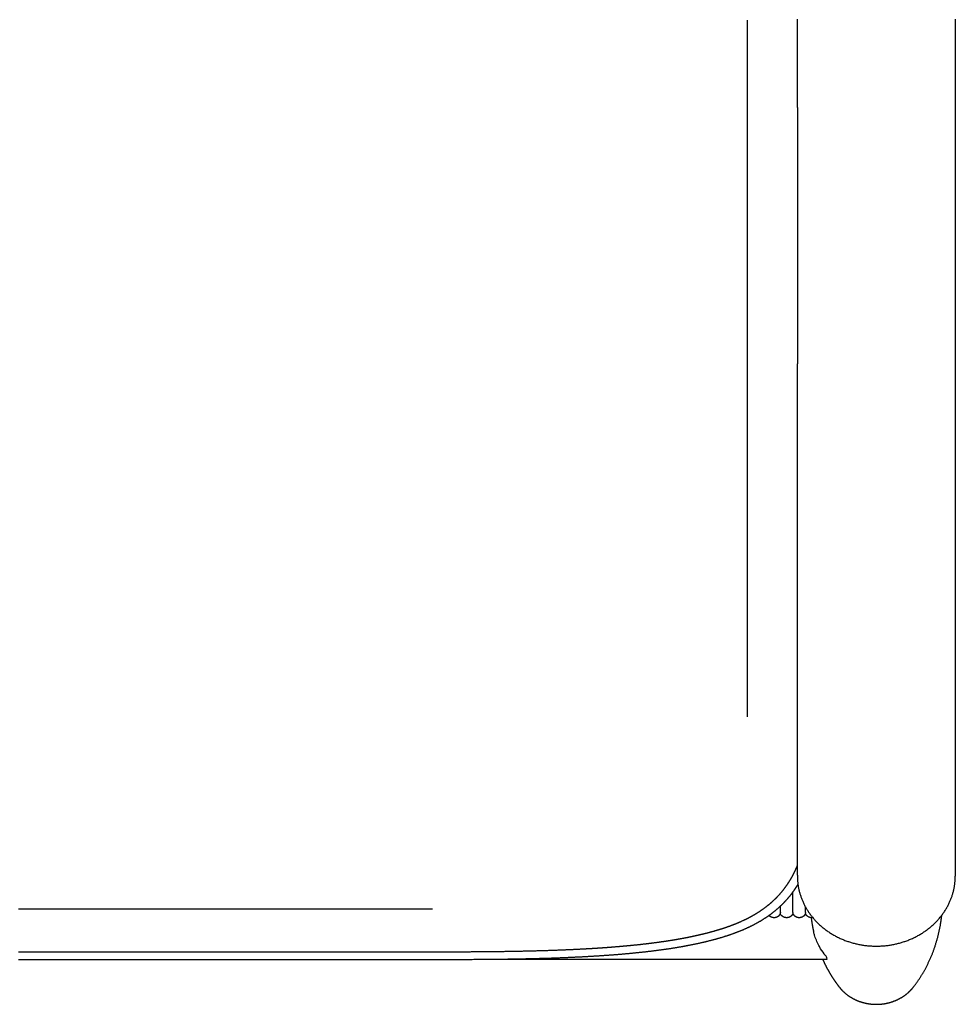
# Model space of a CAD drawing. Header units: millimetres. Extents: x -31695 to -19845, y -5614 to 7253.
# Tile 35 of 256: x -27998 to -27719, y -4458 to -4163. Entities that reach past the tile are written whole.
import ezdxf

# ---------------------------------------------------------------- set-up
doc = ezdxf.new("R2010")
doc.units = ezdxf.units.MM
doc.layers.add('2d', color=7, linetype='Continuous', true_color=0x000000)

msp = doc.modelspace()

# ---------------------------------------------------------------- linework, layer by layer
at = {"layer": '2d', "linetype": 'Continuous', "lineweight": -3}
for points in [[(-27780.71, -4163.49), (-27780.71, -4371.69)], [(-27874.78, -4429.15), (-27998.53, -4429.15)]]:
    msp.add_lwpolyline(points, dxfattribs=at)
for points, degree in [([(-27765.74, -4189.6), (-27765.74, -4176.42), (-27765.74, -4163.24)], 2), ([(-27718.54, -4163.24), (-27718.54, -4291.12), (-27718.54, -4418.99)], 2), ([(-27765.74, -4189.6), (-27765.74, -4227.91), (-27765.74, -4266.21)], 2), ([(-27765.74, -4418.99), (-27765.74, -4342.6), (-27765.74, -4266.21)], 2), ([(-27765.74, -4418.99), (-27765.74, -4419.14), (-27765.74, -4419.29)], 2), ([(-27718.54, -4418.99), (-27718.54, -4419.14), (-27718.54, -4419.29)], 2), ([(-27767.06, -4429.46), (-27767.06, -4426.76), (-27767.06, -4424.06)], 2), ([(-27770.81, -4429.46), (-27770.81, -4428.87), (-27770.81, -4428.28)], 2), ([(-27763.31, -4429.46), (-27763.31, -4429.01), (-27763.31, -4428.56)], 2), ([(-27774.02, -4431.27), (-27774.14, -4431.17), (-27774.24, -4431.07)], 2), ([(-27770.26, -4431.27), (-27770.61, -4431.01), (-27770.92, -4430.62)], 2), ([(-27770.81, -4430.08), (-27770.81, -4429.85), (-27770.81, -4429.62)], 2), ([(-27766.51, -4431.27), (-27766.85, -4430.96), (-27767.14, -4430.54)], 2), ([(-27767.06, -4430.08), (-27767.06, -4429.85), (-27767.06, -4429.62)], 2), ([(-27762.76, -4431.27), (-27763.14, -4430.93), (-27763.37, -4430.51)], 2), ([(-27763.31, -4430.08), (-27763.31, -4429.85), (-27763.31, -4429.62)], 2), ([(-27782.47, -4432.81), (-27782.34, -4432.75), (-27782.21, -4432.69), (-27782.07, -4432.63)], 3), ([(-27760.78, -4436.37), (-27760.83, -4436.2), (-27760.87, -4436.02), (-27760.91, -4435.84)], 3), ([(-27998.53, -4441.94), (-27940.75, -4441.94), (-27882.97, -4441.94)], 2), ([(-27882.97, -4441.94), (-27882.81, -4441.94), (-27882.65, -4441.94), (-27882.48, -4441.94)], 3), ([(-27998.53, -4444.23), (-27940.51, -4444.23), (-27882.48, -4444.23)], 2), ([(-27854.1, -4444.1), (-27805.49, -4444.1), (-27756.88, -4444.1)], 2), ([(-27756.88, -4444.1), (-27756.95, -4443.88), (-27757.01, -4443.67), (-27757.08, -4443.46)], 3)]:
    msp.add_open_spline(points, degree=degree, dxfattribs=at)
for points, weights, degree, knots in [([(-27782.07, -4432.63), (-27780.87, -4432.08), (-27779.7, -4431.47), (-27778.57, -4430.81), (-27777.51, -4430.19), (-27776.49, -4429.51), (-27775.52, -4428.79), (-27774.59, -4428.11), (-27773.71, -4427.38), (-27772.88, -4426.61), (-27772.08, -4425.87), (-27771.33, -4425.08), (-27770.62, -4424.26), (-27769.94, -4423.46), (-27769.3, -4422.63), (-27768.71, -4421.76), (-27768.13, -4420.91), (-27767.6, -4420.03), (-27767.11, -4419.12), (-27766.63, -4418.21), (-27766.19, -4417.29), (-27765.8, -4416.34), (-27765.78, -4416.3), (-27765.76, -4416.25), (-27765.74, -4416.2)], [1, 0.999083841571, 0.999083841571, 1, 0.998980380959, 0.998980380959, 1, 0.998932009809, 0.998932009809, 1, 0.998952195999, 0.998952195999, 1, 0.999037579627, 0.999037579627, 1, 0.999169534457, 0.999169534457, 1, 0.999323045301, 0.999323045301, 1, 1, 1, 1], 3, [0, 0, 0, 0, 0.37864, 0.37864, 0.37864, 0.733099, 0.733099, 0.733099, 1.069387, 1.069387, 1.069387, 1.393387, 1.393387, 1.393387, 1.710478, 1.710478, 1.710478, 2.025352, 2.025352, 2.025352, 2.341737, 2.341737, 2.341737, 2.498528, 2.498528, 2.498528, 2.498528]), ([(-27765.74, -4419.29), (-27765.74, -4423.29), (-27764.08, -4427), (-27762.28, -4431.04), (-27758.83, -4434.11), (-27755.37, -4437.17), (-27750.83, -4438.77), (-27746.64, -4440.24), (-27742.14, -4440.24), (-27737.64, -4440.24), (-27733.45, -4438.77), (-27728.91, -4437.17), (-27725.45, -4434.11), (-27722, -4431.04), (-27720.2, -4427), (-27718.54, -4423.29), (-27718.54, -4419.29)], [1, 0.982257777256, 1, 0.979203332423, 1, 0.979235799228, 1, 0.982322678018, 1, 0.982322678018, 1, 0.979235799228, 1, 0.979203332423, 1, 0.982257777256, 1], 2, [0, 0, 0, 0.828732, 0.828732, 1.726809, 1.726809, 2.625091, 2.625091, 3.454266, 3.454266, 4.28344, 4.28344, 5.181722, 5.181722, 6.0798, 6.0798, 6.908531, 6.908531, 6.908531]), ([(-27780.98, -4434.89), (-27779.05, -4434.03), (-27777.23, -4432.98), (-27775.51, -4431.99), (-27773.93, -4430.84), (-27772.41, -4429.74), (-27771.04, -4428.49), (-27769.72, -4427.28), (-27768.57, -4425.94), (-27767.43, -4424.63), (-27766.47, -4423.22), (-27766, -4422.53), (-27765.57, -4421.83)], [1, 0.998622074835, 1, 0.998448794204, 1, 0.998357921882, 1, 0.998377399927, 1, 0.99850453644, 1, 0.999674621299, 1], 2, [0, 0, 0, 0.403116, 0.403116, 0.78446, 0.78446, 1.149419, 1.149419, 1.502928, 1.502928, 1.84923, 1.84923, 2.017634, 2.017634, 2.017634]), ([(-27770.82, -4430.19), (-27770.82, -4430.23), (-27770.82, -4430.26), (-27770.83, -4430.29), (-27770.86, -4430.4), (-27770.89, -4430.57), (-27771.01, -4430.84), (-27771.17, -4431.06), (-27771.3, -4431.21), (-27771.36, -4431.27), (-27771.47, -4431.34), (-27771.6, -4431.45), (-27771.82, -4431.56), (-27772.04, -4431.66), (-27772.26, -4431.71), (-27772.5, -4431.75), (-27772.62, -4431.75), (-27772.69, -4431.76), (-27772.81, -4431.75), (-27772.99, -4431.74), (-27773.22, -4431.69), (-27773.45, -4431.62), (-27773.73, -4431.49), (-27773.92, -4431.35), (-27774.02, -4431.27)], [0.976687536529, 0.969151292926, 0.962032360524, 0.955252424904, 0.955252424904, 0.955252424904, 0.955252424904, 0.955252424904, 0.955252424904, 0.955252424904, 0.955252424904, 0.955252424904, 0.955252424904, 0.955252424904, 0.955252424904, 0.955252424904, 0.955252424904, 0.955252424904, 0.955252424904, 0.955252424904, 0.955252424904, 0.955252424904, 0.955252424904, 0.955252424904, 0.955252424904], 3, [0.0104028, 0.0104028, 0.0104028, 0.0104028, 0.0210851, 0.0210851, 0.0210851, 0.054355, 0.0755399, 0.1115844, 0.1370507, 0.1370507, 0.1370507, 0.1730346, 0.1886381, 0.2068181, 0.2406439, 0.2525817, 0.2738962, 0.2738962, 0.2738962, 0.3071485, 0.3246087, 0.3409744, 0.3747579, 0.4107418, 0.4107418, 0.4107418, 0.4107418]), ([(-27767.06, -4430.19), (-27767.07, -4430.23), (-27767.07, -4430.26), (-27767.07, -4430.29), (-27767.1, -4430.4), (-27767.13, -4430.57), (-27767.25, -4430.84), (-27767.41, -4431.06), (-27767.55, -4431.21), (-27767.61, -4431.27), (-27767.71, -4431.34), (-27767.85, -4431.45), (-27768.07, -4431.56), (-27768.28, -4431.66), (-27768.51, -4431.71), (-27768.74, -4431.75), (-27768.86, -4431.75), (-27768.94, -4431.76), (-27769.06, -4431.75), (-27769.24, -4431.74), (-27769.47, -4431.69), (-27769.7, -4431.62), (-27769.97, -4431.49), (-27770.16, -4431.35), (-27770.26, -4431.27)], [0.976687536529, 0.969151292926, 0.962032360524, 0.955252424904, 0.955252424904, 0.955252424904, 0.955252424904, 0.955252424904, 0.955252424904, 0.955252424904, 0.955252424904, 0.955252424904, 0.955252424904, 0.955252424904, 0.955252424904, 0.955252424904, 0.955252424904, 0.955252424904, 0.955252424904, 0.955252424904, 0.955252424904, 0.955252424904, 0.955252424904, 0.955252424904, 0.955252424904], 3, [0.0104028, 0.0104028, 0.0104028, 0.0104028, 0.0210851, 0.0210851, 0.0210851, 0.054355, 0.0755399, 0.1115844, 0.1370507, 0.1370507, 0.1370507, 0.1730346, 0.1886381, 0.2068181, 0.2406439, 0.2525817, 0.2738962, 0.2738962, 0.2738962, 0.3071485, 0.3246087, 0.3409744, 0.3747579, 0.4107418, 0.4107418, 0.4107418, 0.4107418]), ([(-27763.31, -4430.19), (-27763.31, -4430.23), (-27763.31, -4430.26), (-27763.32, -4430.29), (-27763.35, -4430.4), (-27763.38, -4430.57), (-27763.5, -4430.84), (-27763.66, -4431.06), (-27763.79, -4431.21), (-27763.85, -4431.27), (-27763.96, -4431.34), (-27764.1, -4431.45), (-27764.31, -4431.56), (-27764.53, -4431.66), (-27764.75, -4431.71), (-27764.99, -4431.75), (-27765.11, -4431.75), (-27765.18, -4431.76), (-27765.3, -4431.75), (-27765.48, -4431.74), (-27765.72, -4431.69), (-27765.94, -4431.62), (-27766.22, -4431.49), (-27766.41, -4431.35), (-27766.51, -4431.27)], [0.976687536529, 0.969151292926, 0.962032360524, 0.955252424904, 0.955252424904, 0.955252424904, 0.955252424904, 0.955252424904, 0.955252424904, 0.955252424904, 0.955252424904, 0.955252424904, 0.955252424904, 0.955252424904, 0.955252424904, 0.955252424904, 0.955252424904, 0.955252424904, 0.955252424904, 0.955252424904, 0.955252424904, 0.955252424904, 0.955252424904, 0.955252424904, 0.955252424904], 3, [0.0104028, 0.0104028, 0.0104028, 0.0104028, 0.0210851, 0.0210851, 0.0210851, 0.054355, 0.0755399, 0.1115844, 0.1370507, 0.1370507, 0.1370507, 0.1730346, 0.1886381, 0.2068181, 0.2406439, 0.2525817, 0.2738962, 0.2738962, 0.2738962, 0.3071485, 0.3246087, 0.3409744, 0.3747579, 0.4107418, 0.4107418, 0.4107418, 0.4107418]), ([(-27731.12, -4452.54), (-27729.08, -4449.95), (-27727.54, -4447.1), (-27725.9, -4444.05), (-27724.78, -4440.83), (-27723.56, -4437.29), (-27722.94, -4433.63), (-27722.72, -4432.32), (-27722.57, -4431)], [1, 0.996715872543, 1, 0.997217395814, 1, 0.997213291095, 1, 0.999663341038, 1], 2, [0, 0, 0, 0.661918, 0.661918, 1.368954, 1.368954, 2.143758, 2.143758, 2.421878, 2.421878, 2.421878]), ([(-27882.48, -4441.94), (-27877.51, -4441.94), (-27872.54, -4441.93), (-27867.57, -4441.92), (-27862.65, -4441.9), (-27857.74, -4441.86), (-27852.82, -4441.79), (-27848.05, -4441.72), (-27843.28, -4441.6), (-27838.51, -4441.44), (-27836.2, -4441.36), (-27833.89, -4441.26), (-27831.59, -4441.15), (-27829.54, -4441.05), (-27827.49, -4440.93), (-27825.45, -4440.8), (-27825.26, -4440.79), (-27825.06, -4440.77), (-27824.87, -4440.76), (-27822.7, -4440.62), (-27820.54, -4440.45), (-27818.37, -4440.26), (-27816.3, -4440.08), (-27814.22, -4439.88), (-27812.15, -4439.65), (-27810.16, -4439.42), (-27808.18, -4439.17), (-27806.21, -4438.89), (-27804.33, -4438.63), (-27802.46, -4438.32), (-27800.6, -4437.99), (-27798.84, -4437.67), (-27797.09, -4437.32), (-27795.35, -4436.92), (-27793.71, -4436.55), (-27792.09, -4436.14), (-27790.49, -4435.68), (-27788.99, -4435.26), (-27787.51, -4434.78), (-27786.05, -4434.26), (-27784.84, -4433.82), (-27783.64, -4433.34), (-27782.47, -4432.81)], [1, 0.999998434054, 0.999998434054, 1, 0.999986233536, 0.999986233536, 1, 0.999957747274, 0.999957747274, 1, 0.999979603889, 0.999979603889, 1, 0.999975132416, 0.999975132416, 1, 1, 1, 1, 0.999955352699, 0.999955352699, 1, 0.999934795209, 0.999934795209, 1, 0.999904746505, 0.999904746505, 1, 0.999860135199, 0.999860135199, 1, 0.999792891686, 0.999792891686, 1, 0.999690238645, 0.999690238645, 1, 0.999532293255, 0.999532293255, 1, 0.999447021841, 0.999447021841, 1], 3, [0, 0, 0, 0, 1.390644, 1.390644, 1.390644, 2.764825, 2.764825, 2.764825, 4.09985, 4.09985, 4.09985, 4.745737, 4.745737, 4.745737, 5.318996, 5.318996, 5.318996, 5.90512, 5.90512, 5.90512, 6.512454, 6.512454, 6.512454, 7.09672, 7.09672, 7.09672, 7.655641, 7.655641, 7.655641, 8.187118, 8.187118, 8.187118, 8.689338, 8.689338, 8.689338, 9.160863, 9.160863, 9.160863, 9.600861, 9.600861, 9.600861, 9.967003, 9.967003, 9.967003, 9.967003]), ([(-27882.48, -4444.23), (-27875.02, -4444.23), (-27867.56, -4444.21), (-27860.17, -4444.19), (-27852.79, -4444.09), (-27845.6, -4443.99), (-27838.42, -4443.75), (-27834.94, -4443.63), (-27831.47, -4443.46), (-27828.08, -4443.3), (-27824.7, -4443.08), (-27821.43, -4442.87), (-27818.16, -4442.59), (-27815.01, -4442.33), (-27811.87, -4441.98), (-27808.86, -4441.65), (-27805.86, -4441.24), (-27803, -4440.84), (-27800.16, -4440.34), (-27797.46, -4439.86), (-27794.79, -4439.27), (-27792.27, -4438.71), (-27789.79, -4438.02), (-27787.45, -4437.37), (-27785.17, -4436.57), (-27783.03, -4435.82), (-27780.98, -4434.89)], [1, 0.999997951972, 1, 0.999980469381, 1, 0.999938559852, 1, 0.999970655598, 1, 0.999955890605, 1, 0.999935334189, 1, 0.999905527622, 1, 0.999862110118, 1, 0.999797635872, 1, 0.999700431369, 1, 0.99955164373, 1, 0.999320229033, 1, 0.998967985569, 1], 2, [0, 0, 0, 1.391468, 1.391468, 2.768195, 2.768195, 4.10774, 4.10774, 4.756772, 4.756772, 5.388524, 5.388524, 6.000557, 6.000557, 6.590534, 6.590534, 7.156404, 7.156404, 7.696373, 7.696373, 8.209044, 8.209044, 8.69354, 8.69354, 9.1498, 9.1498, 9.578709, 9.578709, 9.578709]), ([(-27758.21, -4444.1), (-27757.54, -4445.63), (-27756.74, -4447.1), (-27756.45, -4447.62), (-27756.15, -4448.14), (-27755.86, -4448.65), (-27755.55, -4449.14), (-27754.96, -4450.09), (-27754.31, -4451.01), (-27753.75, -4451.79), (-27753.16, -4452.55)], [1, 0.999296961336, 1, 0.999901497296, 1, 0.999901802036, 1, 0.999606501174, 1, 0.999679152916, 1], 2, [0, 0, 0, 0.342479, 0.342479, 0.465261, 0.465261, 0.584448, 0.584448, 0.812148, 0.812148, 1.005495, 1.005495, 1.005495]), ([(-27753.16, -4452.55), (-27752.92, -4452.85), (-27752.67, -4453.13), (-27751.72, -4454.18), (-27750.53, -4455.02), (-27749.35, -4455.86), (-27747.98, -4456.45), (-27746.62, -4457.03), (-27745.14, -4457.33), (-27743.66, -4457.63), (-27742.14, -4457.63), (-27740.62, -4457.63), (-27739.15, -4457.33), (-27737.17, -4456.93), (-27735.41, -4456.03), (-27733.65, -4455.13), (-27732.27, -4453.81), (-27731.65, -4453.21), (-27731.12, -4452.54)], [1, 0.99953728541, 1, 0.993724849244, 1, 0.993732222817, 1, 0.993732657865, 1, 0.993741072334, 1, 0.993728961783, 1, 0.988899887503, 1, 0.988879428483, 1, 0.99767605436, 1], 2, [0, 0, 0, 0.076212, 0.076212, 0.357731, 0.357731, 0.639288, 0.639288, 0.920867, 0.920867, 1.20246, 1.20246, 1.484057, 1.484057, 1.859483, 1.859483, 2.234872, 2.234872, 2.405857, 2.405857, 2.405857])]:
    msp.add_rational_spline(points, weights, degree=degree, knots=knots, dxfattribs=at)
for points, weights, degree in [([(-27770.81, -4430.09), (-27770.81, -4430.09), (-27770.81, -4430.08)], [1, 0.990480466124, 0.981579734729], 2), ([(-27770.81, -4430.19), (-27770.81, -4430.16), (-27770.81, -4430.13), (-27770.81, -4430.09)], [0.955404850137, 0.962653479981, 0.970229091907, 0.978131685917], 3), ([(-27767.06, -4430.09), (-27767.06, -4430.09), (-27767.06, -4430.08)], [1, 0.990480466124, 0.981579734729], 2), ([(-27767.06, -4430.19), (-27767.06, -4430.16), (-27767.06, -4430.13), (-27767.06, -4430.09)], [0.955404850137, 0.962653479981, 0.970229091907, 0.978131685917], 3), ([(-27763.31, -4429.47), (-27763.31, -4429.47), (-27763.31, -4429.46)], [0.997781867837, 0.998882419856, 0.999997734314], 2), ([(-27763.31, -4430.09), (-27763.31, -4430.09), (-27763.31, -4430.08)], [1, 0.990480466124, 0.981579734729], 2), ([(-27763.3, -4430.19), (-27763.3, -4430.16), (-27763.31, -4430.13), (-27763.31, -4430.09)], [0.955404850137, 0.962653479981, 0.970229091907, 0.978131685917], 3), ([(-27761.62, -4431.74), (-27761.36, -4433.81), (-27760.91, -4435.84)], [1, 0.999167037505, 1], 2)]:
    msp.add_rational_spline(points, weights, degree=degree, dxfattribs=at)
for points, knots in [([(-27761.13, -4431.73), (-27761.22, -4431.74), (-27761.35, -4431.76), (-27761.43, -4431.76), (-27761.55, -4431.75), (-27761.73, -4431.74), (-27761.96, -4431.69), (-27762.19, -4431.62), (-27762.46, -4431.49), (-27762.66, -4431.35), (-27762.76, -4431.27)], [0.246862, 0.246862, 0.246862, 0.246862, 0.2741284, 0.2741284, 0.2741284, 0.3073777, 0.3248362, 0.3412004, 0.3749808, 0.4109614, 0.4109614, 0.4109614, 0.4109614]), ([(-27757.08, -4443.46), (-27757.11, -4443.34), (-27758.17, -4442.14), (-27759.68, -4439.45), (-27760.16, -4438.4), (-27760.62, -4436.97), (-27760.7, -4436.67), (-27760.78, -4436.37)], [-23.810747, -23.810747, -23.810747, -23.810747, -15.806164, -15.806164, -11.650842, -11.650842, -10.61907, -10.61907, -10.61907, -10.61907])]:
    msp.add_open_spline(points, degree=3, knots=knots, dxfattribs=at)

doc.saveas('drawing.dxf')
